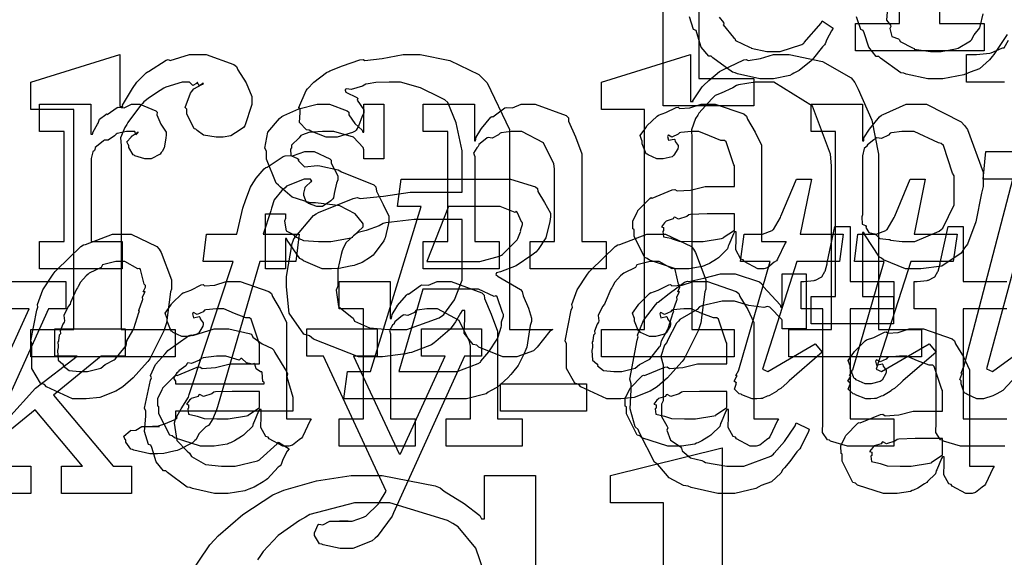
# Model space of a CAD drawing. Extents: x 0 to 8.5, y 0 to 11.
# Tile 109 of 256: x 3.058 to 3.555, y 3.749 to 4.021. Entities that reach past the tile are written whole.
import ezdxf

# ---------------------------------------------------------------- set-up
doc = ezdxf.new("R2010")
doc.units = 0
doc.layers.get('0').update_dxf_attribs({"linetype": 'CONTINUOUS'})

msp = doc.modelspace()

# ---------------------------------------------------------------- linework, layer by layer
at = {"color": 0}
for points in [[(3.38297, 4.18571), (3.42876, 4.18571), (3.42876, 4.17182), (3.40099, 4.17182), (3.40099, 3.99126), (3.42876, 3.99126), (3.42876, 3.97738), (3.38297, 3.97738), (3.38297, 4.18571)], [(3.48014, 4.01904), (3.5025, 4.01904), (3.5025, 4.15793), (3.46083, 4.15793), (3.46083, 4.13015), (3.4439, 4.13015), (3.4439, 4.17182), (3.58128, 4.17182), (3.58128, 4.13015), (3.56435, 4.13015), (3.56435, 4.15793), (3.52268, 4.15793), (3.52268, 4.01904), (3.54525, 4.01904), (3.54525, 4.00515), (3.48014, 4.00515), (3.48014, 4.01904)], [(3.06347, 3.86442), (3.08518, 3.86442), (3.08518, 3.97553), (3.06347, 3.97553), (3.06347, 3.98942), (3.1084, 4.00331), (3.1084, 3.97706), (3.10992, 3.97706), (3.10975, 3.97771), (3.11436, 3.9854), (3.1149, 3.98617), (3.1149, 3.98617), (3.11708, 3.98936), (3.12175, 3.99403), (3.1225, 3.99463), (3.12289, 3.99485), (3.13194, 4.00054), (3.13292, 4.00092), (3.13385, 4.00038), (3.14372, 4.00331), (3.14703, 4.00331), (3.15213, 4.00331), (3.16613, 3.99826), (3.16743, 3.99724), (3.16808, 3.99561), (3.17231, 3.98899), (3.17524, 3.98215), (3.17524, 3.97987), (3.17512, 3.97814), (3.1716, 3.96729), (3.1709, 3.96642), (3.16932, 3.96533), (3.1645, 3.96224), (3.16064, 3.96164), (3.1594, 3.96164), (3.15717, 3.96164), (3.15067, 3.96262), (3.14757, 3.9649), (3.14681, 3.96556), (3.146, 3.96588), (3.14225, 3.97331), (3.14225, 3.97575), (3.14144, 3.97657), (3.14421, 3.98389), (3.14464, 3.98443), (3.14464, 3.98443), (3.14583, 3.98606), (3.14996, 3.98828), (3.1505, 3.98833), (3.1505, 3.98899), (3.15022, 3.9885), (3.14849, 3.98747), (3.14768, 3.98921), (3.14746, 3.98921), (3.14725, 3.98872), (3.14529, 3.98768), (3.14367, 3.98942), (3.14312, 3.98942), (3.14003, 3.98942), (3.13178, 3.98693), (3.13075, 3.98639), (3.1289, 3.98519), (3.12343, 3.98156), (3.12067, 3.97939), (3.1199, 3.97857), (3.11897, 3.9776), (3.11257, 3.96897), (3.11208, 3.96793), (3.11094, 3.96653), (3.10883, 3.96126), (3.10906, 3.95736), (3.10906, 3.956), (3.10906, 3.86442), (3.13639, 3.86442), (3.13639, 3.85053), (3.06347, 3.85053), (3.06347, 3.86442)], [(3.23736, 3.85053), (3.22911, 3.85053), (3.20632, 3.85943), (3.20437, 3.86117), (3.20139, 3.86208), (3.19401, 3.87261), (3.19265, 3.88601), (3.19265, 3.89046), (3.1926, 3.89122), (3.19553, 3.90782), (3.19613, 3.90913), (3.19635, 3.91026), (3.20628, 3.92193), (3.20763, 3.92279), (3.20882, 3.9235), (3.22629, 3.93061), (3.22846, 3.93104), (3.22987, 3.93061), (3.24164, 3.93181), (3.25515, 3.93386), (3.25971, 3.93386), (3.28142, 3.93386), (3.28142, 3.95469), (3.28088, 3.95697), (3.27843, 3.96875), (3.27414, 3.97906), (3.27274, 3.98053), (3.27035, 3.98161), (3.26047, 3.9866), (3.25028, 3.98942), (3.2469, 3.98942), (3.24463, 3.98942), (3.2379, 3.98915), (3.23389, 3.98856), (3.23281, 3.98833), (3.23113, 3.98742), (3.22538, 3.98568), (3.22299, 3.986), (3.22239, 3.98574), (3.22239, 3.98529), (3.22271, 3.98426), (3.22814, 3.98167), (3.22868, 3.98118), (3.2284, 3.98031), (3.23172, 3.97542), (3.23172, 3.97379), (3.2309, 3.97222), (3.22911, 3.96707), (3.22792, 3.96511), (3.22738, 3.96468), (3.22601, 3.96392), (3.21821, 3.96164), (3.21565, 3.96164), (3.21278, 3.96164), (3.20492, 3.96457), (3.20415, 3.96511), (3.20275, 3.96533), (3.19917, 3.96907), (3.1996, 3.97412), (3.1996, 3.97575), (3.19894, 3.97661), (3.20264, 3.98514), (3.20329, 3.98594), (3.20329, 3.98594), (3.20649, 3.98936), (3.21294, 3.99419), (3.21414, 3.99485), (3.21463, 3.99507), (3.22097, 3.99767), (3.22976, 4.0006), (3.2315, 4.00092), (3.23226, 4.00038), (3.2411, 4.00131), (3.25163, 4.00331), (3.25515, 4.00331), (3.26014, 4.00331), (3.27522, 4.00028), (3.28982, 3.99322), (3.29204, 3.99115), (3.294, 3.98904), (3.30528, 3.96544), (3.30528, 3.95751), (3.30528, 3.86442), (3.32721, 3.86442), (3.32579, 3.8635), (3.31939, 3.85536), (3.31853, 3.85465), (3.31749, 3.85363), (3.30914, 3.85053), (3.30638, 3.85053), (3.30197, 3.85053), (3.28982, 3.85542), (3.28879, 3.85639), (3.28694, 3.85682), (3.2825, 3.86253), (3.28271, 3.86968), (3.28271, 3.87201), (3.28271, 3.87397), (3.28142, 3.87397), (3.2806, 3.87256), (3.2781, 3.86828), (3.27632, 3.86583), (3.27576, 3.86507), (3.27518, 3.86436), (3.26818, 3.85824), (3.26731, 3.85769), (3.26594, 3.85656), (3.25592, 3.85281), (3.25472, 3.85249), (3.25288, 3.852), (3.24121, 3.85053), (3.23736, 3.85053)], [(3.35189, 3.86442), (3.37358, 3.86442), (3.37358, 3.97553), (3.35189, 3.97553), (3.35189, 3.98942), (3.39681, 4.00331), (3.39681, 3.97965), (3.39811, 3.97965), (3.39794, 3.97999), (3.40272, 3.98703), (3.40332, 3.98768), (3.40332, 3.98768), (3.40608, 3.99024), (3.41151, 3.99474), (3.41243, 3.99528), (3.41288, 3.99539), (3.42383, 4.0006), (3.42503, 4.00092), (3.42589, 4.00038), (3.43213, 4.00131), (3.43881, 4.00331), (3.44108, 4.00331), (3.44667, 4.00331), (3.46349, 3.99978), (3.47797, 3.9916), (3.47993, 3.98921), (3.48161, 3.98579), (3.48839, 3.97011), (3.49186, 3.95301), (3.49186, 3.94732), (3.49186, 3.86442), (3.51357, 3.86442), (3.51357, 3.85053), (3.4465, 3.85053), (3.4465, 3.86442), (3.46799, 3.86442), (3.46799, 3.9471), (3.4675, 3.95307), (3.45839, 3.97721), (3.43901, 3.98942), (3.43261, 3.98942), (3.42947, 3.98942), (3.42106, 3.98801), (3.42003, 3.98768), (3.41818, 3.9866), (3.41233, 3.98389), (3.40935, 3.98269), (3.40853, 3.98204), (3.40756, 3.9809), (3.40099, 3.97368), (3.4005, 3.97271), (3.39942, 3.97103), (3.39725, 3.96522), (3.39746, 3.96094), (3.39746, 3.95947), (3.39746, 3.86442), (3.41894, 3.86442), (3.41894, 3.85053), (3.35189, 3.85053), (3.35189, 3.86442)], [(3.06793, 3.9089), (3.08029, 3.9089), (3.08029, 3.96446), (3.06793, 3.96446), (3.06793, 3.97835), (3.09375, 3.97835), (3.09375, 3.96317), (3.09463, 3.96317), (3.09463, 3.96317), (3.09494, 3.96436), (3.09711, 3.96815), (3.09744, 3.96858), (3.09744, 3.96858), (3.09814, 3.9706), (3.10135, 3.97304), (3.10178, 3.97336), (3.10206, 3.9731), (3.1071, 3.97661), (3.10764, 3.97683), (3.10764, 3.97672), (3.11057, 3.97646), (3.11436, 3.97835), (3.11567, 3.97835), (3.1186, 3.97835), (3.12663, 3.97493), (3.12739, 3.97424), (3.12711, 3.97287), (3.12924, 3.96821), (3.13194, 3.96414), (3.13194, 3.96272), (3.13172, 3.9611), (3.13092, 3.95617), (3.12978, 3.95437), (3.12935, 3.95383), (3.1289, 3.95301), (3.12435, 3.95057), (3.12283, 3.95057), (3.12104, 3.95057), (3.1161, 3.95221), (3.11567, 3.95253), (3.11518, 3.95269), (3.11307, 3.95632), (3.11307, 3.95751), (3.11279, 3.95751), (3.11193, 3.95915), (3.11415, 3.96164), (3.11436, 3.96186), (3.11431, 3.96186), (3.11426, 3.96186), (3.11729, 3.96397), (3.11762, 3.96403), (3.11762, 3.96425), (3.11751, 3.96386), (3.11654, 3.96272), (3.11604, 3.96446), (3.11589, 3.96446), (3.11529, 3.96446), (3.11393, 3.96446), (3.1135, 3.96446), (3.11176, 3.96446), (3.1071, 3.96338), (3.10656, 3.96317), (3.10579, 3.96224), (3.10254, 3.96007), (3.10064, 3.96001), (3.10026, 3.95969), (3.09918, 3.95893), (3.09608, 3.95638), (3.09586, 3.95524), (3.09571, 3.95492), (3.09478, 3.95421), (3.09397, 3.95085), (3.09397, 3.94971), (3.09397, 3.9089), (3.1096, 3.9089), (3.1096, 3.89501), (3.06793, 3.89501), (3.06793, 3.9089)], [(3.21425, 3.89501), (3.21078, 3.89501), (3.20133, 3.89903), (3.20036, 3.89979), (3.19937, 3.90022), (3.19308, 3.90944), (3.19276, 3.91043), (3.19211, 3.91043), (3.19211, 3.89501), (3.18213, 3.89501), (3.18213, 3.92279), (3.19211, 3.92279), (3.19211, 3.92042), (3.19168, 3.91906), (3.19243, 3.91428), (3.1959, 3.91249), (3.19667, 3.91194), (3.19656, 3.91151), (3.20128, 3.90929), (3.20888, 3.9089), (3.21143, 3.9089), (3.21511, 3.9089), (3.22532, 3.91075), (3.22618, 3.91108), (3.22601, 3.91129), (3.23139, 3.91618), (3.23139, 3.91781), (3.23107, 3.91829), (3.22738, 3.92275), (3.21963, 3.92681), (3.21729, 3.92714), (3.20731, 3.92844), (3.20458, 3.92844), (3.19547, 3.93126), (3.18967, 3.93631), (3.18864, 3.93733), (3.18739, 3.93837), (3.18257, 3.95047), (3.18257, 3.95449), (3.18169, 3.95606), (3.18321, 3.96403), (3.18907, 3.97103), (3.19038, 3.97206), (3.19129, 3.9725), (3.19889, 3.97586), (3.20811, 3.97835), (3.21121, 3.97835), (3.21446, 3.97835), (3.22336, 3.97493), (3.22424, 3.97424), (3.22424, 3.97282), (3.22721, 3.96853), (3.23085, 3.96511), (3.23118, 3.96403), (3.23182, 3.96403), (3.23182, 3.97835), (3.24181, 3.97835), (3.24181, 3.95057), (3.23182, 3.95057), (3.23182, 3.95514), (3.23144, 3.95632), (3.22661, 3.96158), (3.21653, 3.96446), (3.21317, 3.96446), (3.21083, 3.96446), (3.20394, 3.96397), (3.20068, 3.96283), (3.19993, 3.96251), (3.19911, 3.96121), (3.19515, 3.95747), (3.19515, 3.95622), (3.19467, 3.95557), (3.19488, 3.95231), (3.19819, 3.95079), (3.19883, 3.95036), (3.19862, 3.94971), (3.20182, 3.94661), (3.20833, 3.94726), (3.20947, 3.9471), (3.21881, 3.94515), (3.22049, 3.94401), (3.23682, 3.9375), (3.2379, 3.93647), (3.23813, 3.93435), (3.24149, 3.92757), (3.24442, 3.92171), (3.24442, 3.91976), (3.24414, 3.91803), (3.24257, 3.91075), (3.24224, 3.91), (3.24186, 3.90918), (3.23703, 3.90256), (3.23639, 3.90196), (3.23508, 3.90093), (3.2309, 3.89817), (3.22775, 3.89708), (3.22683, 3.89675), (3.22493, 3.89638), (3.21929, 3.89524), (3.2155, 3.89501), (3.21425, 3.89501)], [(3.26178, 3.9089), (3.27414, 3.9089), (3.27414, 3.96446), (3.26178, 3.96446), (3.26178, 3.97835), (3.2876, 3.97835), (3.2876, 3.95969), (3.28825, 3.95969), (3.28825, 3.95969), (3.28851, 3.96164), (3.2909, 3.96544), (3.29129, 3.96599), (3.29118, 3.96604), (3.29596, 3.97163), (3.2965, 3.97206), (3.29688, 3.9719), (3.30296, 3.97635), (3.30365, 3.97661), (3.30365, 3.97661), (3.30692, 3.9764), (3.31131, 3.97835), (3.31278, 3.97835), (3.31836, 3.97835), (3.33399, 3.9726), (3.33512, 3.9714), (3.33524, 3.96967), (3.33865, 3.96181), (3.34185, 3.95324), (3.34185, 3.95036), (3.34185, 3.9089), (3.35422, 3.9089), (3.35422, 3.89501), (3.31581, 3.89501), (3.31581, 3.9089), (3.32818, 3.9089), (3.32818, 3.94558), (3.32775, 3.94803), (3.32249, 3.95865), (3.31158, 3.96446), (3.308, 3.96446), (3.30615, 3.96446), (3.30122, 3.96376), (3.30063, 3.9636), (3.29986, 3.96272), (3.29656, 3.96104), (3.29454, 3.96149), (3.29411, 3.96121), (3.29303, 3.96044), (3.28993, 3.95796), (3.28965, 3.95714), (3.28956, 3.95687), (3.28879, 3.95622), (3.28722, 3.9535), (3.28782, 3.95182), (3.28782, 3.95122), (3.28782, 3.9089), (3.30018, 3.9089), (3.30018, 3.89501), (3.26178, 3.89501), (3.26178, 3.9089)], [(3.39387, 3.89501), (3.38917, 3.89501), (3.37614, 3.89936), (3.375, 3.90022), (3.37375, 3.90072), (3.36828, 3.91146), (3.36828, 3.91499), (3.36774, 3.91525), (3.36768, 3.91917), (3.3699, 3.92367), (3.37022, 3.92432), (3.37011, 3.92443), (3.37619, 3.93061), (3.37696, 3.93104), (3.37744, 3.93083), (3.38764, 3.93494), (3.38889, 3.93517), (3.39003, 3.9344), (3.39686, 3.93479), (3.40419, 3.93668), (3.40668, 3.93668), (3.41906, 3.93668), (3.41906, 3.9471), (3.41872, 3.94764), (3.41488, 3.95921), (3.41407, 3.9599), (3.41222, 3.9599), (3.40642, 3.96218), (3.40104, 3.96446), (3.39931, 3.96446), (3.39729, 3.96446), (3.39187, 3.96392), (3.39128, 3.96382), (3.39063, 3.96306), (3.38747, 3.96164), (3.38574, 3.96268), (3.38542, 3.96251), (3.38542, 3.96229), (3.38514, 3.96197), (3.38569, 3.96001), (3.38857, 3.96056), (3.38889, 3.96035), (3.38906, 3.95942), (3.39063, 3.95736), (3.39063, 3.95665), (3.39035, 3.95568), (3.38846, 3.95242), (3.38803, 3.9521), (3.38758, 3.95171), (3.38303, 3.95057), (3.38151, 3.95057), (3.37989, 3.95057), (3.37543, 3.95258), (3.375, 3.95296), (3.37446, 3.95318), (3.3724, 3.95822), (3.3724, 3.9599), (3.37224, 3.9599), (3.37136, 3.96235), (3.37418, 3.96631), (3.37457, 3.96685), (3.37483, 3.96724), (3.37999, 3.97228), (3.38064, 3.97271), (3.38064, 3.97265), (3.38433, 3.97401), (3.38965, 3.97661), (3.39063, 3.97683), (3.39133, 3.97607), (3.39654, 3.97646), (3.40218, 3.97835), (3.40408, 3.97835), (3.40935, 3.97835), (3.42383, 3.97331), (3.42512, 3.97228), (3.42557, 3.97065), (3.42958, 3.96414), (3.43272, 3.95757), (3.43272, 3.95535), (3.43272, 3.9089), (3.4451, 3.9089), (3.44467, 3.90799), (3.44081, 3.89985), (3.44032, 3.89914), (3.43913, 3.89833), (3.43571, 3.89556), (3.43392, 3.89501), (3.43338, 3.89501), (3.43087, 3.89501), (3.42393, 3.89882), (3.42339, 3.89958), (3.42219, 3.89996), (3.41976, 3.90457), (3.41992, 3.91026), (3.41992, 3.91217), (3.41992, 3.91368), (3.41906, 3.91368), (3.41851, 3.91271), (3.41613, 3.90712), (3.41581, 3.90653), (3.41547, 3.90506), (3.41151, 3.9011), (3.41103, 3.90067), (3.40989, 3.89996), (3.40647, 3.89774), (3.40435, 3.89681), (3.40365, 3.89654), (3.40278, 3.89615), (3.39611, 3.89501), (3.39387, 3.89501)], [(3.45774, 3.88113), (3.47011, 3.88113), (3.47011, 3.96446), (3.45774, 3.96446), (3.45774, 3.97835), (3.48378, 3.97835), (3.48378, 3.95969), (3.48443, 3.95969), (3.48443, 3.96121), (3.48731, 3.9656), (3.49229, 3.97185), (3.49333, 3.97271), (3.49425, 3.97299), (3.50575, 3.97835), (3.5096, 3.97835), (3.516, 3.97835), (3.53358, 3.96935), (3.53521, 3.9675), (3.53674, 3.9655), (3.54476, 3.9439), (3.54476, 3.93668), (3.54389, 3.93332), (3.54101, 3.91883), (3.53678, 3.9075), (3.53521, 3.90565), (3.53353, 3.903), (3.52387, 3.89638), (3.51313, 3.89501), (3.5096, 3.89501), (3.50553, 3.89501), (3.49436, 3.89958), (3.49333, 3.90044), (3.49224, 3.90093), (3.48486, 3.91222), (3.48443, 3.91347), (3.48378, 3.91347), (3.48378, 3.88113), (3.4994, 3.88113), (3.4994, 3.86724), (3.45774, 3.86724), (3.45774, 3.88113)], [(3.50569, 3.9089), (3.51014, 3.9089), (3.5224, 3.91401), (3.52349, 3.91499), (3.52431, 3.91553), (3.53, 3.92736), (3.53, 3.93126), (3.53, 3.94211), (3.52919, 3.94336), (3.52458, 3.95742), (3.52349, 3.95839), (3.52219, 3.95876), (3.50982, 3.96446), (3.50569, 3.96446), (3.50369, 3.96446), (3.49832, 3.96376), (3.49767, 3.9636), (3.49685, 3.96268), (3.49328, 3.96089), (3.491, 3.96126), (3.4905, 3.96099), (3.48942, 3.96018), (3.48622, 3.95774), (3.48568, 3.95692), (3.48551, 3.95665), (3.48465, 3.95578), (3.48378, 3.95221), (3.48378, 3.95101), (3.48378, 3.92236), (3.48346, 3.92128), (3.48356, 3.91758), (3.48525, 3.91694), (3.48551, 3.9165), (3.48535, 3.91585), (3.48687, 3.91336), (3.48996, 3.91271), (3.4905, 3.91238), (3.49046, 3.91233), (3.49246, 3.91043), (3.49701, 3.90994), (3.49767, 3.90978), (3.49789, 3.90956), (3.50375, 3.9089), (3.50569, 3.9089)], [(3.12642, 3.80149), (3.12354, 3.80149), (3.11546, 3.80333), (3.1149, 3.80365), (3.11404, 3.80382), (3.11143, 3.80746), (3.11143, 3.80865), (3.11122, 3.80865), (3.1104, 3.81039), (3.11361, 3.8131), (3.11404, 3.81342), (3.1141, 3.81326), (3.1166, 3.81342), (3.11951, 3.81538), (3.12056, 3.81538), (3.12056, 3.81538), (3.12511, 3.81538), (3.12663, 3.81538), (3.12711, 3.81538), (3.12858, 3.81538), (3.12858, 3.81538), (3.12842, 3.81538), (3.12804, 3.81538), (3.12793, 3.81538), (3.12717, 3.81538), (3.12543, 3.81538), (3.12489, 3.81538), (3.12554, 3.81538), (3.12679, 3.81538), (3.13069, 3.81651), (3.13678, 3.81901), (3.13747, 3.81972), (3.13715, 3.8201), (3.13943, 3.82433), (3.14318, 3.83024), (3.14356, 3.83143), (3.16569, 3.89871), (3.1505, 3.89871), (3.15224, 3.9126), (3.16764, 3.9126), (3.17068, 3.92562), (3.17068, 3.92562), (3.1721, 3.93001), (3.17453, 3.93625), (3.17503, 3.93712), (3.17503, 3.93712), (3.17736, 3.94081), (3.18147, 3.94564), (3.18218, 3.94624), (3.18283, 3.9464), (3.19103, 3.95176), (3.19194, 3.9521), (3.19194, 3.9521), (3.19629, 3.95226), (3.20199, 3.95426), (3.20389, 3.95426), (3.20671, 3.95426), (3.21463, 3.95068), (3.21517, 3.94993), (3.21522, 3.94846), (3.21864, 3.94211), (3.21864, 3.93994), (3.21799, 3.93832), (3.21674, 3.93306), (3.21636, 3.93093), (3.21604, 3.93039), (3.21506, 3.92942), (3.21089, 3.92649), (3.20953, 3.92649), (3.20801, 3.92649), (3.20378, 3.92811), (3.20344, 3.92844), (3.20281, 3.92854), (3.2015, 3.93207), (3.2015, 3.93321), (3.2015, 3.93321), (3.20204, 3.93599), (3.20215, 3.93625), (3.20215, 3.93625), (3.20247, 3.93668), (3.20497, 3.93907), (3.2054, 3.93929), (3.20475, 3.94038), (3.20156, 3.94038), (3.19271, 3.93679), (3.19194, 3.93604), (3.19038, 3.93468), (3.18642, 3.92985), (3.18517, 3.92562), (3.18479, 3.92432), (3.18087, 3.9126), (3.19911, 3.9126), (3.19738, 3.89871), (3.17914, 3.89871), (3.15788, 3.82536), (3.15728, 3.82383), (3.15539, 3.81917), (3.15381, 3.81657), (3.15332, 3.81581), (3.15192, 3.81515), (3.14844, 3.81164), (3.14703, 3.80875), (3.14638, 3.80821), (3.14513, 3.80713), (3.13829, 3.80354), (3.13747, 3.80322), (3.13574, 3.80285), (3.13064, 3.80171), (3.12744, 3.80149), (3.12642, 3.80149)], [(3.22342, 3.84315), (3.23514, 3.84315), (3.26074, 3.92649), (3.24881, 3.92649), (3.25054, 3.94038), (3.30132, 3.94038), (3.30587, 3.94038), (3.31847, 3.93642), (3.31956, 3.9356), (3.31972, 3.93408), (3.32303, 3.9285), (3.32607, 3.92312), (3.32607, 3.92128), (3.32574, 3.91889), (3.32374, 3.91075), (3.31988, 3.90479), (3.31868, 3.90349), (3.31657, 3.90186), (3.30871, 3.89649), (3.30078, 3.89356), (3.29872, 3.89307), (3.2985, 3.89219), (3.29958, 3.89122), (3.31099, 3.8846), (3.31174, 3.88351), (3.31222, 3.88146), (3.31489, 3.87511), (3.31651, 3.87007), (3.31651, 3.86833), (3.31586, 3.86632), (3.31478, 3.85981), (3.31413, 3.85542), (3.31369, 3.85422), (3.31282, 3.85221), (3.30979, 3.84625), (3.30692, 3.84261), (3.3061, 3.84164), (3.30453, 3.83996), (3.29937, 3.83518), (3.29568, 3.83333), (3.2946, 3.83274), (3.29351, 3.83187), (3.28358, 3.82926), (3.28028, 3.82926), (3.22168, 3.82926), (3.22342, 3.84315)], [(3.42974, 3.82926), (3.4279, 3.82926), (3.42275, 3.83128), (3.42236, 3.83165), (3.42144, 3.83182), (3.41906, 3.83415), (3.41997, 3.83669), (3.41997, 3.83751), (3.41982, 3.83746), (3.41889, 3.83822), (3.42031, 3.84071), (3.42042, 3.84099), (3.42031, 3.84093), (3.41971, 3.84115), (3.42122, 3.84381), (3.42128, 3.84403), (3.43713, 3.89871), (3.42215, 3.89871), (3.42389, 3.9126), (3.43147, 3.9126), (3.43321, 3.9126), (3.43804, 3.91444), (3.43842, 3.91476), (3.43875, 3.91499), (3.44222, 3.92096), (3.44254, 3.92171), (3.45036, 3.94038), (3.45796, 3.94038), (3.45231, 3.9126), (3.47401, 3.9126), (3.47206, 3.89871), (3.45057, 3.89871), (3.43321, 3.84424), (3.43582, 3.84315), (3.4599, 3.85704), (3.46338, 3.85292), (3.44667, 3.83838), (3.44564, 3.8374), (3.44239, 3.83453), (3.44114, 3.83388), (3.44081, 3.83361), (3.44021, 3.83296), (3.43679, 3.831), (3.43647, 3.83078), (3.4356, 3.83062), (3.43343, 3.82958), (3.43321, 3.82949), (3.43235, 3.82949), (3.43039, 3.82926), (3.42974, 3.82926)], [(3.48725, 3.82926), (3.4854, 3.82926), (3.48025, 3.83128), (3.47987, 3.83165), (3.47894, 3.83182), (3.47657, 3.83415), (3.47749, 3.83669), (3.47749, 3.83751), (3.47732, 3.83746), (3.4764, 3.83822), (3.47781, 3.84071), (3.47792, 3.84099), (3.47781, 3.84093), (3.47721, 3.84115), (3.47874, 3.84381), (3.47879, 3.84403), (3.49463, 3.89871), (3.47965, 3.89871), (3.48139, 3.9126), (3.48899, 3.9126), (3.49072, 3.9126), (3.49556, 3.91444), (3.49593, 3.91476), (3.49625, 3.91499), (3.49972, 3.92096), (3.50006, 3.92171), (3.50786, 3.94038), (3.51546, 3.94038), (3.50982, 3.9126), (3.53153, 3.9126), (3.52957, 3.89871), (3.50808, 3.89871), (3.49072, 3.84424), (3.49333, 3.84315), (3.51742, 3.85704), (3.52089, 3.85292), (3.50418, 3.83838), (3.50315, 3.8374), (3.49989, 3.83453), (3.49864, 3.83388), (3.49832, 3.83361), (3.49772, 3.83296), (3.49431, 3.831), (3.49397, 3.83078), (3.49311, 3.83062), (3.49094, 3.82958), (3.49072, 3.82949), (3.48986, 3.82949), (3.4879, 3.82926), (3.48725, 3.82926)], [(3.26357, 3.89871), (3.28678, 3.89871), (3.29042, 3.89871), (3.30029, 3.90142), (3.30132, 3.90196), (3.30176, 3.90229), (3.30919, 3.90961), (3.30957, 3.91043), (3.30957, 3.91043), (3.31093, 3.91379), (3.31108, 3.91411), (3.31099, 3.91439), (3.31196, 3.91749), (3.31196, 3.91846), (3.31164, 3.91851), (3.30925, 3.92372), (3.30871, 3.9241), (3.30817, 3.92356), (3.30057, 3.92649), (3.29807, 3.92649), (3.27462, 3.92649), (3.26357, 3.89871)], [(3.39974, 3.9089), (3.40315, 3.9089), (3.41243, 3.91037), (3.41342, 3.91064), (3.41336, 3.91081), (3.41906, 3.91461), (3.41906, 3.91585), (3.41906, 3.92279), (3.40821, 3.92279), (3.40517, 3.92279), (3.39686, 3.92247), (3.39606, 3.92236), (3.39497, 3.9215), (3.39068, 3.92014), (3.38889, 3.92122), (3.38846, 3.92106), (3.38807, 3.92025), (3.38456, 3.91911), (3.38433, 3.91889), (3.38374, 3.91829), (3.38217, 3.91624), (3.38325, 3.91596), (3.38325, 3.91585), (3.38325, 3.91433), (3.38286, 3.9139), (3.38314, 3.91129), (3.38683, 3.91049), (3.38758, 3.91021), (3.38758, 3.91021), (3.39106, 3.90907), (3.39757, 3.9089), (3.39974, 3.9089)], [(3.24756, 3.86442), (3.25353, 3.86442), (3.26975, 3.87022), (3.27143, 3.87136), (3.27225, 3.87196), (3.27761, 3.87929), (3.28142, 3.88932), (3.28142, 3.89264), (3.28142, 3.91997), (3.26232, 3.91997), (3.25711, 3.91997), (3.24289, 3.91835), (3.24149, 3.91803), (3.23953, 3.91683), (3.23286, 3.91439), (3.22885, 3.91342), (3.22803, 3.91282), (3.22657, 3.91178), (3.22265, 3.9081), (3.22119, 3.905), (3.22086, 3.90414), (3.22038, 3.90235), (3.21869, 3.89492), (3.21869, 3.89242), (3.21869, 3.88633), (3.21772, 3.88422), (3.21897, 3.87597), (3.22499, 3.87104), (3.22629, 3.87007), (3.227, 3.86865), (3.23454, 3.86513), (3.24431, 3.86442), (3.24756, 3.86442)], [(3.47917, 3.80533), (3.47613, 3.80533), (3.46756, 3.80789), (3.46701, 3.80838), (3.46599, 3.80865), (3.4636, 3.81233), (3.46376, 3.81754), (3.46376, 3.81922), (3.46376, 3.87478), (3.45269, 3.87478), (3.45269, 3.88867), (3.45421, 3.88867), (3.45421, 3.88867), (3.45931, 3.88921), (3.45964, 3.88932), (3.45996, 3.88938), (3.46289, 3.8909), (3.46311, 3.89106), (3.46311, 3.89106), (3.46474, 3.89361), (3.46485, 3.89388), (3.46485, 3.89388), (3.46582, 3.89762), (3.46593, 3.898), (3.46983, 3.91644), (3.47743, 3.91644), (3.47743, 3.88867), (3.49957, 3.88867), (3.49957, 3.87478), (3.47743, 3.87478), (3.47743, 3.81922), (3.49957, 3.81922), (3.49957, 3.80533), (3.49858, 3.80533), (3.49636, 3.80533), (3.49567, 3.80533), (3.49442, 3.80533), (3.4916, 3.80533), (3.49067, 3.80533), (3.48926, 3.80533), (3.48606, 3.80533), (3.48503, 3.80533), (3.48356, 3.80533), (3.48025, 3.80533), (3.47917, 3.80533)], [(3.08925, 3.82926), (3.08453, 3.82926), (3.0714, 3.83544), (3.07036, 3.83664), (3.06836, 3.83729), (3.06407, 3.84462), (3.06407, 3.85394), (3.06407, 3.85704), (3.06353, 3.85856), (3.06657, 3.87408), (3.06711, 3.87571), (3.06685, 3.87696), (3.06961, 3.8845), (3.07482, 3.89236), (3.07579, 3.89372), (3.07644, 3.89437), (3.08871, 3.90631), (3.09011, 3.90717), (3.09115, 3.90739), (3.10482, 3.9126), (3.10943, 3.9126), (3.11415, 3.9126), (3.12722, 3.90631), (3.12831, 3.905), (3.12929, 3.90326), (3.1346, 3.88943), (3.1346, 3.88482), (3.134, 3.88336), (3.13206, 3.86778), (3.13157, 3.86615), (3.13069, 3.86376), (3.12364, 3.84956), (3.12267, 3.84814), (3.12093, 3.84636), (3.11513, 3.84), (3.10997, 3.83539), (3.10856, 3.83447), (3.10639, 3.83317), (3.09836, 3.82992), (3.09153, 3.82926), (3.08925, 3.82926)], [(3.35926, 3.82926), (3.35454, 3.82926), (3.34142, 3.83544), (3.34039, 3.83664), (3.33838, 3.83729), (3.3341, 3.84462), (3.3341, 3.85394), (3.3341, 3.85704), (3.33356, 3.85856), (3.33658, 3.87408), (3.33712, 3.87571), (3.33686, 3.87696), (3.33963, 3.8845), (3.34483, 3.89236), (3.34581, 3.89372), (3.34646, 3.89437), (3.35872, 3.90631), (3.36014, 3.90717), (3.36117, 3.90739), (3.37483, 3.9126), (3.37944, 3.9126), (3.38417, 3.9126), (3.39725, 3.90631), (3.39833, 3.905), (3.39931, 3.90326), (3.40462, 3.88943), (3.40462, 3.88482), (3.40403, 3.88336), (3.40207, 3.86778), (3.40158, 3.86615), (3.40072, 3.86376), (3.39367, 3.84956), (3.39268, 3.84814), (3.39094, 3.84636), (3.38514, 3.84), (3.37999, 3.83539), (3.37858, 3.83447), (3.37642, 3.83317), (3.36837, 3.82992), (3.36154, 3.82926), (3.35926, 3.82926)], [(3.0899, 3.84315), (3.09212, 3.84315), (3.09814, 3.84462), (3.09879, 3.84489), (3.09879, 3.84489), (3.10101, 3.84668), (3.10562, 3.84901), (3.10618, 3.84944), (3.10618, 3.84944), (3.11122, 3.85553), (3.1116, 3.85618), (3.1116, 3.85618), (3.11208, 3.85872), (3.11501, 3.86393), (3.11529, 3.86464), (3.11546, 3.8649), (3.11811, 3.87299), (3.11833, 3.87354), (3.11811, 3.87397), (3.11996, 3.87924), (3.12007, 3.87961), (3.12007, 3.87961), (3.1199, 3.88069), (3.1211, 3.88331), (3.12115, 3.88351), (3.12104, 3.88346), (3.12033, 3.88346), (3.12136, 3.88579), (3.12136, 3.88656), (3.12071, 3.88732), (3.11897, 3.89469), (3.11854, 3.89524), (3.11762, 3.89497), (3.11094, 3.89871), (3.10878, 3.89871), (3.1065, 3.89871), (3.10032, 3.89729), (3.09967, 3.89697), (3.09901, 3.89567), (3.09304, 3.8929), (3.0925, 3.89242), (3.09147, 3.89144), (3.08865, 3.88829), (3.0874, 3.88618), (3.08708, 3.88547), (3.08658, 3.88476), (3.08361, 3.87799), (3.08339, 3.87722), (3.08231, 3.87603), (3.08018, 3.87147), (3.08051, 3.86876), (3.08035, 3.86811), (3.07969, 3.86708), (3.07824, 3.86356), (3.07844, 3.86253), (3.0784, 3.86225), (3.07785, 3.86154), (3.07753, 3.85861), (3.07753, 3.85835), (3.0771, 3.85807), (3.07731, 3.85601), (3.07731, 3.85531), (3.07693, 3.85379), (3.07726, 3.84885), (3.07949, 3.847), (3.07992, 3.8464), (3.07975, 3.84592), (3.08279, 3.84358), (3.08811, 3.84315), (3.0899, 3.84315)], [(3.35992, 3.84315), (3.36214, 3.84315), (3.36817, 3.84462), (3.36882, 3.84489), (3.36882, 3.84489), (3.37104, 3.84668), (3.37565, 3.84901), (3.37619, 3.84944), (3.37619, 3.84944), (3.38124, 3.85553), (3.38163, 3.85618), (3.38163, 3.85618), (3.38211, 3.85872), (3.38504, 3.86393), (3.38531, 3.86464), (3.38547, 3.8649), (3.38813, 3.87299), (3.38835, 3.87354), (3.38813, 3.87397), (3.38997, 3.87924), (3.39008, 3.87961), (3.39008, 3.87961), (3.38992, 3.88069), (3.39111, 3.88331), (3.39117, 3.88351), (3.39106, 3.88346), (3.39035, 3.88346), (3.39139, 3.88579), (3.39139, 3.88656), (3.39074, 3.88732), (3.389, 3.89469), (3.38857, 3.89524), (3.38764, 3.89497), (3.38097, 3.89871), (3.37879, 3.89871), (3.37651, 3.89871), (3.37033, 3.89729), (3.36968, 3.89697), (3.36903, 3.89567), (3.36307, 3.8929), (3.36253, 3.89242), (3.36149, 3.89144), (3.35867, 3.88829), (3.35742, 3.88618), (3.3571, 3.88547), (3.35661, 3.88476), (3.35363, 3.87799), (3.3534, 3.87722), (3.35232, 3.87603), (3.35021, 3.87147), (3.35053, 3.86876), (3.35038, 3.86811), (3.34972, 3.86708), (3.34825, 3.86356), (3.34847, 3.86253), (3.34842, 3.86225), (3.34787, 3.86154), (3.34754, 3.85861), (3.34754, 3.85835), (3.34711, 3.85807), (3.34733, 3.85601), (3.34733, 3.85531), (3.34694, 3.85379), (3.34728, 3.84885), (3.3495, 3.847), (3.34993, 3.8464), (3.34978, 3.84592), (3.35281, 3.84358), (3.35813, 3.84315), (3.35992, 3.84315)], [(3.41575, 3.78142), (3.41069, 3.78142), (3.39708, 3.7845), (3.39556, 3.7851), (3.39328, 3.78549), (3.38612, 3.78939), (3.3814, 3.79497), (3.38037, 3.79617), (3.37864, 3.79736), (3.37099, 3.81207), (3.37039, 3.81375), (3.36882, 3.81511), (3.36626, 3.82422), (3.36692, 3.83382), (3.36692, 3.83697), (3.36621, 3.83925), (3.36979, 3.85894), (3.37039, 3.86062), (3.37001, 3.86154), (3.37315, 3.86897), (3.37912, 3.87685), (3.38015, 3.87799), (3.38053, 3.8781), (3.38612, 3.8826), (3.39382, 3.88824), (3.39535, 3.88883), (3.39606, 3.88861), (3.40354, 3.89035), (3.412, 3.89253), (3.41488, 3.89253), (3.41938, 3.89253), (3.43169, 3.8884), (3.43289, 3.88753), (3.43371, 3.88601), (3.44206, 3.87679), (3.44243, 3.8756), (3.44308, 3.8756), (3.44308, 3.89253), (3.45524, 3.89253), (3.45524, 3.86475), (3.44308, 3.86475), (3.44308, 3.86908), (3.44299, 3.86947), (3.4369, 3.8756), (3.43571, 3.87603), (3.43386, 3.87554), (3.42638, 3.87657), (3.41906, 3.87864), (3.41661, 3.87864), (3.41282, 3.87864), (3.4025, 3.87631), (3.40142, 3.87582), (3.40022, 3.87446), (3.39144, 3.86942), (3.39079, 3.86865), (3.38976, 3.86757), (3.38525, 3.85889), (3.38493, 3.85781), (3.38374, 3.85644), (3.38189, 3.85069), (3.38297, 3.84646), (3.38297, 3.845), (3.38297, 3.82829), (3.38211, 3.82667), (3.38222, 3.82042), (3.38493, 3.81565), (3.38536, 3.81461), (3.38482, 3.81353), (3.38667, 3.80849), (3.39154, 3.80518), (3.39231, 3.80442), (3.39258, 3.803), (3.39675, 3.79943), (3.4025, 3.79812), (3.4036, 3.79769), (3.4044, 3.7971), (3.41515, 3.79531), (3.41878, 3.79531), (3.42378, 3.79531), (3.43739, 3.8004), (3.43875, 3.80138), (3.43918, 3.80192), (3.44428, 3.80772), (3.44965, 3.81565), (3.45025, 3.81722), (3.45676, 3.81396), (3.45643, 3.81278), (3.45253, 3.80485), (3.45199, 3.80399), (3.45063, 3.80246), (3.44694, 3.79769), (3.44439, 3.79443), (3.44353, 3.79357), (3.44254, 3.79178), (3.43778, 3.78738), (3.43257, 3.78554), (3.43138, 3.78489), (3.4299, 3.78401), (3.41928, 3.78142), (3.41575, 3.78142)], [(3.15386, 3.80533), (3.14914, 3.80533), (3.13612, 3.80968), (3.13499, 3.81054), (3.13374, 3.81104), (3.12825, 3.82178), (3.12825, 3.82531), (3.12771, 3.82557), (3.12765, 3.82949), (3.12989, 3.83399), (3.13021, 3.83464), (3.1301, 3.83475), (3.13618, 3.84093), (3.13693, 3.84136), (3.13743, 3.84115), (3.14762, 3.84526), (3.14887, 3.84549), (3.15001, 3.84472), (3.15685, 3.84511), (3.16417, 3.847), (3.16667, 3.847), (3.17904, 3.847), (3.17904, 3.85742), (3.17871, 3.85796), (3.17486, 3.86951), (3.17404, 3.87022), (3.17219, 3.87022), (3.16639, 3.8725), (3.16103, 3.87478), (3.15929, 3.87478), (3.15728, 3.87478), (3.15186, 3.87424), (3.15126, 3.87414), (3.15061, 3.87337), (3.14746, 3.87196), (3.14572, 3.87299), (3.1454, 3.87283), (3.1454, 3.87261), (3.14513, 3.87229), (3.14567, 3.87033), (3.14854, 3.87088), (3.14887, 3.87067), (3.14903, 3.86974), (3.15061, 3.86768), (3.15061, 3.86697), (3.15033, 3.866), (3.14844, 3.86274), (3.148, 3.86242), (3.14757, 3.86203), (3.14301, 3.86089), (3.1415, 3.86089), (3.13986, 3.86089), (3.13542, 3.8629), (3.13499, 3.86328), (3.13444, 3.8635), (3.13238, 3.86854), (3.13238, 3.87022), (3.13222, 3.87022), (3.13135, 3.87267), (3.13417, 3.87663), (3.13456, 3.87717), (3.13482, 3.87756), (3.13997, 3.8826), (3.14063, 3.88303), (3.14063, 3.88297), (3.14432, 3.88433), (3.14962, 3.88693), (3.15061, 3.88715), (3.15132, 3.88639), (3.15653, 3.88678), (3.16217, 3.88867), (3.16407, 3.88867), (3.16932, 3.88867), (3.18381, 3.88363), (3.18511, 3.8826), (3.18554, 3.88097), (3.18956, 3.87446), (3.19271, 3.86789), (3.19271, 3.86567), (3.19271, 3.81922), (3.20508, 3.81922), (3.20464, 3.81831), (3.20079, 3.81017), (3.20031, 3.80946), (3.19911, 3.80865), (3.19569, 3.80588), (3.1939, 3.80533), (3.19336, 3.80533), (3.19086, 3.80533), (3.18392, 3.80914), (3.18338, 3.8099), (3.18218, 3.81028), (3.17974, 3.81489), (3.1799, 3.82058), (3.1799, 3.82249), (3.1799, 3.824), (3.17904, 3.824), (3.1785, 3.82303), (3.17611, 3.81743), (3.17578, 3.81685), (3.17546, 3.81538), (3.1715, 3.81142), (3.17101, 3.81099), (3.16986, 3.81028), (3.16644, 3.80806), (3.16433, 3.80713), (3.16363, 3.80686), (3.16276, 3.80647), (3.15608, 3.80533), (3.15386, 3.80533)], [(3.21924, 3.81922), (3.23161, 3.81922), (3.23161, 3.87478), (3.21924, 3.87478), (3.21924, 3.88867), (3.24507, 3.88867), (3.24507, 3.87001), (3.24571, 3.87001), (3.24571, 3.87001), (3.24599, 3.87196), (3.24837, 3.87576), (3.24875, 3.87631), (3.24864, 3.87636), (3.25342, 3.88194), (3.25396, 3.88238), (3.25435, 3.88222), (3.26042, 3.88667), (3.26112, 3.88693), (3.26112, 3.88693), (3.26438, 3.88672), (3.26878, 3.88867), (3.27024, 3.88867), (3.27582, 3.88867), (3.29144, 3.88292), (3.29258, 3.88172), (3.29269, 3.87999), (3.29611, 3.87213), (3.29932, 3.86356), (3.29932, 3.86068), (3.29932, 3.81922), (3.31168, 3.81922), (3.31168, 3.80533), (3.27328, 3.80533), (3.27328, 3.81922), (3.28564, 3.81922), (3.28564, 3.8559), (3.28521, 3.85835), (3.27994, 3.86897), (3.26904, 3.87478), (3.26546, 3.87478), (3.26361, 3.87478), (3.25868, 3.87408), (3.25808, 3.87392), (3.25732, 3.87304), (3.25401, 3.87136), (3.25201, 3.87181), (3.25157, 3.87153), (3.25049, 3.87076), (3.2474, 3.86828), (3.24713, 3.86746), (3.24701, 3.86719), (3.24625, 3.86654), (3.24468, 3.86382), (3.24528, 3.86214), (3.24528, 3.86154), (3.24528, 3.81922), (3.25765, 3.81922), (3.25765, 3.80533), (3.21924, 3.80533), (3.21924, 3.81922)], [(3.39003, 3.80533), (3.38531, 3.80533), (3.37229, 3.80968), (3.37115, 3.81054), (3.3699, 3.81104), (3.36442, 3.82178), (3.36442, 3.82531), (3.36388, 3.82557), (3.36382, 3.82949), (3.36604, 3.83399), (3.36637, 3.83464), (3.36626, 3.83475), (3.37235, 3.84093), (3.3731, 3.84136), (3.37358, 3.84115), (3.38379, 3.84526), (3.38504, 3.84549), (3.38618, 3.84472), (3.39301, 3.84511), (3.40033, 3.847), (3.40283, 3.847), (3.41521, 3.847), (3.41521, 3.85742), (3.41488, 3.85796), (3.41103, 3.86951), (3.41021, 3.87022), (3.40836, 3.87022), (3.40256, 3.8725), (3.39719, 3.87478), (3.39546, 3.87478), (3.39344, 3.87478), (3.38803, 3.87424), (3.38743, 3.87414), (3.38678, 3.87337), (3.38363, 3.87196), (3.38189, 3.87299), (3.38157, 3.87283), (3.38157, 3.87261), (3.38129, 3.87229), (3.38183, 3.87033), (3.38471, 3.87088), (3.38504, 3.87067), (3.38519, 3.86974), (3.38678, 3.86768), (3.38678, 3.86697), (3.3865, 3.866), (3.3846, 3.86274), (3.38417, 3.86242), (3.38374, 3.86203), (3.37918, 3.86089), (3.37765, 3.86089), (3.37603, 3.86089), (3.37158, 3.8629), (3.37115, 3.86328), (3.37061, 3.8635), (3.36854, 3.86854), (3.36854, 3.87022), (3.36837, 3.87022), (3.36751, 3.87267), (3.37033, 3.87663), (3.37071, 3.87717), (3.37099, 3.87756), (3.37614, 3.8826), (3.37679, 3.88303), (3.37679, 3.88297), (3.38049, 3.88433), (3.38579, 3.88693), (3.38678, 3.88715), (3.38747, 3.88639), (3.39268, 3.88678), (3.39833, 3.88867), (3.40022, 3.88867), (3.40549, 3.88867), (3.41997, 3.88363), (3.42128, 3.8826), (3.42171, 3.88097), (3.42572, 3.87446), (3.42887, 3.86789), (3.42887, 3.86567), (3.42887, 3.81922), (3.44125, 3.81922), (3.44081, 3.81831), (3.43696, 3.81017), (3.43647, 3.80946), (3.43528, 3.80865), (3.43186, 3.80588), (3.43007, 3.80533), (3.42953, 3.80533), (3.42703, 3.80533), (3.42008, 3.80914), (3.41954, 3.8099), (3.41835, 3.81028), (3.4159, 3.81489), (3.41607, 3.82058), (3.41607, 3.82249), (3.41607, 3.824), (3.41521, 3.824), (3.41465, 3.82303), (3.41228, 3.81743), (3.41194, 3.81685), (3.41162, 3.81538), (3.40767, 3.81142), (3.40717, 3.81099), (3.40603, 3.81028), (3.40261, 3.80806), (3.4005, 3.80713), (3.39979, 3.80686), (3.39893, 3.80647), (3.39225, 3.80533), (3.39003, 3.80533)], [(3.24946, 3.84315), (3.27507, 3.84315), (3.27897, 3.84315), (3.28961, 3.84717), (3.29069, 3.84793), (3.2909, 3.84836), (3.29486, 3.85303), (3.29915, 3.85943), (3.29958, 3.86074), (3.29958, 3.86074), (3.30117, 3.86561), (3.30132, 3.86615), (3.30132, 3.86615), (3.30126, 3.86822), (3.3024, 3.8711), (3.3024, 3.87201), (3.30176, 3.87294), (3.29915, 3.88081), (3.2985, 3.88135), (3.29753, 3.88108), (3.28976, 3.88482), (3.28722, 3.88482), (3.26161, 3.88482), (3.24946, 3.84315)], [(3.16043, 3.78142), (3.15631, 3.78142), (3.14513, 3.78396), (3.14393, 3.78444), (3.14253, 3.78472), (3.1326, 3.79204), (3.13178, 3.79292), (3.13058, 3.79286), (3.12685, 3.79747), (3.12463, 3.80469), (3.12418, 3.80593), (3.12294, 3.80632), (3.12093, 3.81282), (3.12158, 3.82053), (3.12158, 3.82308), (3.12093, 3.82465), (3.12392, 3.83876), (3.1244, 3.84), (3.12397, 3.84104), (3.12642, 3.84668), (3.13135, 3.85215), (3.13222, 3.85303), (3.13271, 3.85379), (3.14318, 3.86122), (3.14438, 3.86171), (3.14535, 3.86133), (3.15614, 3.86475), (3.15978, 3.86475), (3.16357, 3.86475), (3.17383, 3.86242), (3.17497, 3.86193), (3.17563, 3.86057), (3.18044, 3.85715), (3.18549, 3.85476), (3.18625, 3.85389), (3.18674, 3.85281), (3.19276, 3.84315), (3.19319, 3.84196), (3.19282, 3.84039), (3.19581, 3.83018), (3.19581, 3.82676), (3.19581, 3.82308), (3.13656, 3.82308), (3.13656, 3.81961), (3.13585, 3.817), (3.13721, 3.80821), (3.14253, 3.8029), (3.14372, 3.80181), (3.14475, 3.80018), (3.15175, 3.79611), (3.15989, 3.79531), (3.1626, 3.79531), (3.16672, 3.79531), (3.17806, 3.79801), (3.1791, 3.79856), (3.17931, 3.79889), (3.18804, 3.80658), (3.18864, 3.80746), (3.19407, 3.80399), (3.19308, 3.80279), (3.19081, 3.79861), (3.18994, 3.79617), (3.18951, 3.79551), (3.18853, 3.79482), (3.18306, 3.7889), (3.18235, 3.78836), (3.18083, 3.78743), (3.17626, 3.78472), (3.17367, 3.78369), (3.17279, 3.78336), (3.1716, 3.78288), (3.16319, 3.78142), (3.16043, 3.78142)], [(3.22293, 3.75364), (3.21983, 3.75364), (3.21121, 3.75549), (3.21056, 3.75581), (3.20942, 3.75597), (3.20688, 3.76025), (3.20688, 3.76167), (3.20688, 3.76167), (3.20865, 3.76574), (3.20904, 3.766), (3.20904, 3.766), (3.21104, 3.76563), (3.21457, 3.76753), (3.21576, 3.76753), (3.21576, 3.76753), (3.22017, 3.76753), (3.22163, 3.76753), (3.22163, 3.76753), (3.22379, 3.76753), (3.22379, 3.76753), (3.22342, 3.76753), (3.22254, 3.76753), (3.22228, 3.76753), (3.22157, 3.76753), (3.21994, 3.76753), (3.21946, 3.76753), (3.22054, 3.76753), (3.22299, 3.76753), (3.22379, 3.76753), (3.22592, 3.76753), (3.23156, 3.76953), (3.23226, 3.76992), (3.23275, 3.77007), (3.2391, 3.77626), (3.23964, 3.77707), (3.24311, 3.78271), (3.21143, 3.85086), (3.20296, 3.85086), (3.20296, 3.86475), (3.23856, 3.86475), (3.23856, 3.85086), (3.22661, 3.85086), (3.24963, 3.8016), (3.25028, 3.8016), (3.27285, 3.85086), (3.2609, 3.85086), (3.2609, 3.86475), (3.29129, 3.86475), (3.29129, 3.85086), (3.28261, 3.85086), (3.24681, 3.77165), (3.24599, 3.77001), (3.23844, 3.75971), (3.23747, 3.75885), (3.23589, 3.75754), (3.22613, 3.75364), (3.22293, 3.75364)], [(3.49903, 3.78142), (3.49431, 3.78142), (3.48128, 3.78575), (3.48014, 3.78662), (3.47889, 3.78711), (3.47342, 3.79785), (3.47342, 3.80138), (3.47287, 3.80165), (3.47282, 3.80556), (3.47504, 3.81006), (3.47538, 3.81071), (3.47526, 3.81082), (3.48133, 3.817), (3.4821, 3.81743), (3.48258, 3.81722), (3.49278, 3.82135), (3.49403, 3.82156), (3.49517, 3.82081), (3.50201, 3.82118), (3.50933, 3.82308), (3.51183, 3.82308), (3.52419, 3.82308), (3.52419, 3.8335), (3.52387, 3.83404), (3.52001, 3.8456), (3.51921, 3.84631), (3.51736, 3.84631), (3.51156, 3.84858), (3.50618, 3.85086), (3.50444, 3.85086), (3.50244, 3.85086), (3.49701, 3.85032), (3.49642, 3.85021), (3.49576, 3.84944), (3.49262, 3.84804), (3.49089, 3.84907), (3.49056, 3.8489), (3.49056, 3.84868), (3.49029, 3.84836), (3.49083, 3.8464), (3.49371, 3.84694), (3.49403, 3.84674), (3.49419, 3.84581), (3.49576, 3.84375), (3.49576, 3.84304), (3.4955, 3.84207), (3.4936, 3.83882), (3.49317, 3.83849), (3.49274, 3.83811), (3.48817, 3.83697), (3.48665, 3.83697), (3.48503, 3.83697), (3.48058, 3.83897), (3.48014, 3.83936), (3.4796, 3.83957), (3.47754, 3.84462), (3.47754, 3.84631), (3.47738, 3.84631), (3.47651, 3.84874), (3.47933, 3.85271), (3.47971, 3.85325), (3.47999, 3.85363), (3.48514, 3.85867), (3.48579, 3.8591), (3.48579, 3.85906), (3.48947, 3.8604), (3.49479, 3.86301), (3.49576, 3.86322), (3.49647, 3.86247), (3.50168, 3.86285), (3.50732, 3.86475), (3.50922, 3.86475), (3.51449, 3.86475), (3.52897, 3.85969), (3.53028, 3.85867), (3.53071, 3.85704), (3.53472, 3.85053), (3.53788, 3.84397), (3.53788, 3.84174), (3.53788, 3.79531), (3.55024, 3.79531), (3.54981, 3.79438), (3.54596, 3.78624), (3.54546, 3.78554), (3.54428, 3.78472), (3.54085, 3.78196), (3.53907, 3.78142), (3.53851, 3.78142), (3.53603, 3.78142), (3.52908, 3.78521), (3.52854, 3.78597), (3.52735, 3.78635), (3.5249, 3.79096), (3.52507, 3.79665), (3.52507, 3.79856), (3.52507, 3.80007), (3.52419, 3.80007), (3.52365, 3.7991), (3.52126, 3.79351), (3.52094, 3.79292), (3.52061, 3.79144), (3.51665, 3.78749), (3.51617, 3.78706), (3.51503, 3.78635), (3.51161, 3.78413), (3.5095, 3.78321), (3.50879, 3.78293), (3.50792, 3.78256), (3.50125, 3.78142), (3.49903, 3.78142)], [(3.13656, 3.83697), (3.18147, 3.83697), (3.18147, 3.83783), (3.18072, 3.83811), (3.18039, 3.84267), (3.18018, 3.84304), (3.17947, 3.84299), (3.17731, 3.84451), (3.17671, 3.8469), (3.17626, 3.84717), (3.17557, 3.84679), (3.17242, 3.84744), (3.17019, 3.84967), (3.16954, 3.84978), (3.16883, 3.8489), (3.162, 3.85086), (3.15978, 3.85086), (3.15728, 3.85086), (3.1505, 3.84999), (3.14979, 3.84978), (3.14871, 3.8489), (3.14475, 3.84711), (3.14285, 3.84744), (3.14242, 3.84717), (3.14187, 3.84603), (3.13829, 3.84347), (3.13807, 3.84304), (3.13732, 3.84244), (3.13564, 3.83979), (3.13656, 3.83832), (3.13656, 3.83783), (3.13656, 3.83697)], [(3.30089, 3.83697), (3.34429, 3.83697), (3.34429, 3.82308), (3.30089, 3.82308), (3.30089, 3.83697)], [(3.15972, 3.81922), (3.16314, 3.81922), (3.17242, 3.82069), (3.17339, 3.82096), (3.17333, 3.82113), (3.17904, 3.82493), (3.17904, 3.82617), (3.17904, 3.83311), (3.16818, 3.83311), (3.16515, 3.83311), (3.15685, 3.83279), (3.15603, 3.83268), (3.15494, 3.83182), (3.15067, 3.83046), (3.14887, 3.83154), (3.14844, 3.83138), (3.14806, 3.83057), (3.14453, 3.82943), (3.14432, 3.82921), (3.14372, 3.82861), (3.14214, 3.82656), (3.14324, 3.82628), (3.14324, 3.82617), (3.14324, 3.82465), (3.14285, 3.82422), (3.14312, 3.82161), (3.14681, 3.82081), (3.14757, 3.82053), (3.14757, 3.82053), (3.15104, 3.81939), (3.15756, 3.81922), (3.15972, 3.81922)], [(3.39589, 3.81922), (3.39931, 3.81922), (3.40858, 3.82069), (3.40956, 3.82096), (3.4095, 3.82113), (3.41521, 3.82493), (3.41521, 3.82617), (3.41521, 3.83311), (3.40435, 3.83311), (3.40132, 3.83311), (3.39301, 3.83279), (3.39219, 3.83268), (3.39111, 3.83182), (3.38683, 3.83046), (3.38504, 3.83154), (3.3846, 3.83138), (3.38422, 3.83057), (3.38069, 3.82943), (3.38049, 3.82921), (3.37989, 3.82861), (3.37831, 3.82656), (3.37939, 3.82628), (3.37939, 3.82617), (3.37939, 3.82465), (3.37901, 3.82422), (3.37929, 3.82161), (3.38297, 3.82081), (3.38374, 3.82053), (3.38374, 3.82053), (3.38721, 3.81939), (3.39372, 3.81922), (3.39589, 3.81922)], [(3.50489, 3.79531), (3.50831, 3.79531), (3.51758, 3.79676), (3.51856, 3.79704), (3.5185, 3.79719), (3.52419, 3.801), (3.52419, 3.80225), (3.52419, 3.80919), (3.51335, 3.80919), (3.51031, 3.80919), (3.50201, 3.80886), (3.50119, 3.80875), (3.50011, 3.80789), (3.49582, 3.80653), (3.49403, 3.80761), (3.4936, 3.80746), (3.49322, 3.80664), (3.48969, 3.8055), (3.48947, 3.80528), (3.48888, 3.80469), (3.48731, 3.80263), (3.48839, 3.80236), (3.48839, 3.80225), (3.48839, 3.80072), (3.48801, 3.80029), (3.48828, 3.79769), (3.49197, 3.79688), (3.49274, 3.7966), (3.49274, 3.7966), (3.49621, 3.79546), (3.50271, 3.79531), (3.50489, 3.79531)]]:
    msp.add_lwpolyline(points, close=True, dxfattribs=at)
for points in [[(3.41129, 4.02225), (3.41342, 4.01958), (3.41374, 4.01882), (3.41331, 4.01833), (3.41857, 4.01199), (3.41917, 4.01144), (3.41954, 4.01042), (3.4266, 4.007), (3.4274, 4.00667), (3.4274, 4.00662), (3.43539, 4.00493), (3.43804, 4.00493), (3.44206, 4.00493), (3.45313, 4.0084), (3.4541, 4.00906), (3.45432, 4.00944), (3.46283, 4.01921), (3.46343, 4.02035), (3.46886, 4.01665), (3.46799, 4.01531), (3.46571, 4.0109), (3.4649, 4.00879), (3.46451, 4.00819), (3.46354, 4.00726), (3.45822, 4.00065), (3.45757, 3.99994), (3.45611, 3.99881), (3.45167, 3.99528), (3.44911, 3.99387), (3.44824, 3.99343), (3.44706, 3.99283), (3.43881, 3.99104), (3.43608, 3.99104), (3.43608, 3.99104), (3.43192, 3.99104), (3.42057, 3.9936), (3.41938, 3.99408), (3.41797, 3.99436), (3.40804, 4.00168), (3.40722, 4.00256), (3.40603, 4.0025), (3.40229, 4.00711), (3.40007, 4.01432), (3.39962, 4.01557), (3.39839, 4.01594), (3.39638, 4.02246)], [(3.55681, 4.01346), (3.55012, 4.00331), (3.54926, 4.00233), (3.54796, 4.0006), (3.54286, 3.9961), (3.53808, 3.99442), (3.53689, 3.99387), (3.535, 3.99317), (3.52436, 3.99104), (3.52083, 3.99104), (3.52083, 3.99104), (3.51676, 3.99104), (3.50575, 3.99343), (3.50456, 3.99387), (3.50304, 3.99414), (3.49283, 4.00146), (3.49197, 4.00233), (3.49067, 4.00233), (3.48693, 4.00706), (3.4846, 4.01432), (3.48415, 4.01557), (3.48292, 4.01594), (3.48068, 4.02235)], [(3.49615, 4.0249), (3.49593, 4.02072), (3.49783, 4.01818), (3.49804, 4.01753), (3.49761, 4.0165), (3.49854, 4.01243), (3.5019, 4.01133), (3.50239, 4.01079), (3.50282, 4.00988), (3.509, 4.00672), (3.50976, 4.00646), (3.50982, 4.00608), (3.51807, 4.00493), (3.52083, 4.00493), (3.52083, 4.00493), (3.52349, 4.00493), (3.53071, 4.00624), (3.53147, 4.00646), (3.53201, 4.00662), (3.53836, 4.01036), (3.53885, 4.01079), (3.53885, 4.01079), (3.54021, 4.01329), (3.54297, 4.01693), (3.54318, 4.01753), (3.54318, 4.01753), (3.54471, 4.02387)], [(3.55544, 3.98942), (3.53635, 3.98942), (3.53635, 4.00331), (3.53896, 4.00331), (3.54139, 4.00331), (3.54807, 4.00407), (3.54872, 4.00418), (3.54872, 4.00418), (3.55419, 4.00657), (3.55458, 4.00678), (3.55533, 4.00678), (3.55746, 4.01069)], [(3.5594, 3.83865), (3.55464, 3.8335), (3.55165, 3.83187), (3.551, 3.83143), (3.54953, 3.83089), (3.54492, 3.82926), (3.5434, 3.82926), (3.5434, 3.82926), (3.54156, 3.82926), (3.53646, 3.83165), (3.53603, 3.83208), (3.5351, 3.83231), (3.53364, 3.83686), (3.53364, 3.83838), (3.53364, 3.83838), (3.53293, 3.83914), (3.53396, 3.84179), (3.53407, 3.84207), (3.53407, 3.84207), (3.53364, 3.84233), (3.53483, 3.84532), (3.53494, 3.84554), (3.55968, 3.94038), (3.54471, 3.94038), (3.54601, 3.95426), (3.57596, 3.95426), (3.54644, 3.84446), (3.54949, 3.84315), (3.56858, 3.85704)], [(3.55572, 3.80533), (3.5535, 3.80533), (3.55279, 3.80533), (3.55154, 3.80533), (3.54872, 3.80533), (3.54779, 3.80533), (3.54639, 3.80533), (3.54318, 3.80533), (3.54215, 3.80533), (3.54069, 3.80533), (3.53737, 3.80533), (3.53629, 3.80533), (3.53629, 3.80533), (3.53326, 3.80533), (3.52468, 3.80789), (3.52414, 3.80838), (3.52311, 3.80865), (3.52072, 3.81233), (3.52089, 3.81754), (3.52089, 3.81922), (3.52089, 3.87478), (3.50982, 3.87478), (3.50982, 3.88867), (3.51133, 3.88867), (3.51133, 3.88867), (3.51644, 3.88921), (3.51676, 3.88932), (3.51708, 3.88938), (3.52001, 3.8909), (3.52024, 3.89106), (3.52024, 3.89106), (3.52186, 3.89361), (3.52197, 3.89388), (3.52197, 3.89388), (3.52294, 3.89762), (3.52306, 3.898), (3.52696, 3.91644), (3.53456, 3.91644), (3.53456, 3.88867), (3.55669, 3.88867)], [(3.05072, 3.88867), (3.08111, 3.88867), (3.08111, 3.87478), (3.07243, 3.87478), (3.03662, 3.79557)], [(3.0401, 3.82553), (3.06267, 3.87478), (3.05072, 3.87478)], [(3.55669, 3.87478), (3.53456, 3.87478), (3.53456, 3.81922), (3.55669, 3.81922)], [(3.05192, 3.81917), (3.06581, 3.83479), (3.08686, 3.85086), (3.07557, 3.85086), (3.07557, 3.86475), (3.11117, 3.86475), (3.11117, 3.85086), (3.09901, 3.85086), (3.07493, 3.83111), (3.10508, 3.79531), (3.11442, 3.79531), (3.11442, 3.78142), (3.07904, 3.78142), (3.07904, 3.79531), (3.08968, 3.79531), (3.0656, 3.82374), (3.05106, 3.81179)], [(3.38314, 3.55453), (3.38314, 3.77675), (3.35644, 3.77675), (3.35644, 3.79064), (3.41288, 3.80453), (3.41288, 3.69601)], [(3.05106, 3.79531), (3.06342, 3.79531), (3.06342, 3.78142), (3.02501, 3.78142)], [(3.14274, 3.73893), (3.15397, 3.75549), (3.15625, 3.75808), (3.1581, 3.75999), (3.17063, 3.77089), (3.18582, 3.78082), (3.18901, 3.78217), (3.19135, 3.78315), (3.20785, 3.78787), (3.22542, 3.79064), (3.23133, 3.79064), (3.2411, 3.79064), (3.26779, 3.78543), (3.2704, 3.78435), (3.27235, 3.78267), (3.2825, 3.77636), (3.29036, 3.77029), (3.29124, 3.76872), (3.29275, 3.76872), (3.29275, 3.79064), (3.31858, 3.79064), (3.31858, 3.72119)], [(3.29254, 3.74149), (3.28836, 3.75379), (3.27935, 3.7646), (3.27669, 3.76633), (3.27399, 3.76779), (3.2449, 3.77675), (3.23525, 3.77675), (3.227, 3.77675), (3.20454, 3.77078), (3.20226, 3.76958), (3.19917, 3.76785), (3.18842, 3.76031), (3.18093, 3.75211), (3.17947, 3.75006), (3.17796, 3.74794)]]:
    msp.add_lwpolyline(points, dxfattribs=at)

doc.saveas('drawing.dxf')
